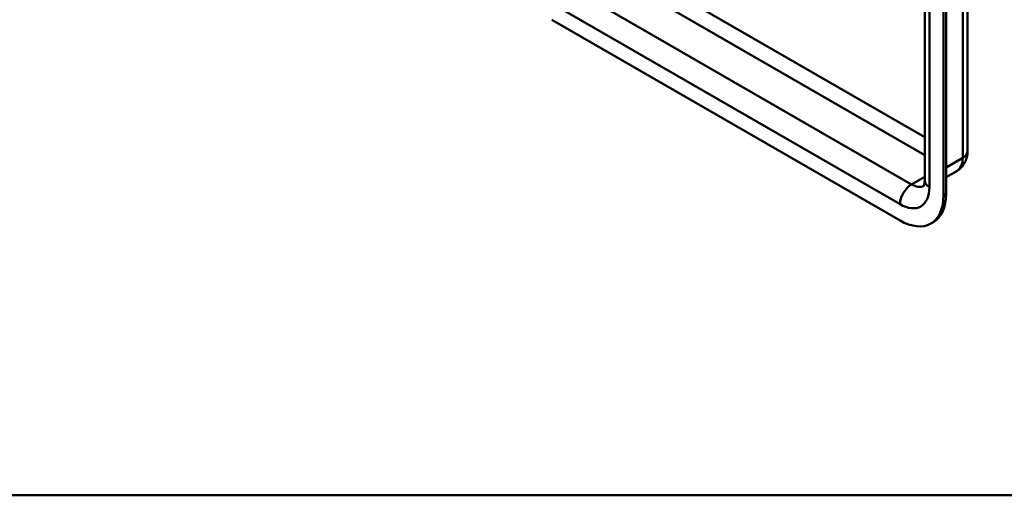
# Model space of a CAD drawing. Header units: millimetres. Extents: x 20 to 833, y 20 to 574.
# Tile 1 of 7: x 129 to 238, y 20 to 73. Entities that reach past the tile are written whole.
import ezdxf

# ---------------------------------------------------------------- set-up
doc = ezdxf.new("R2010")
doc.units = ezdxf.units.MM
doc.header["$LTSCALE"] = 2
for name, color, linetype, lineweight in [('Sichtbare Kanten(DIN)', 7, 'Continuous', 50), ('Sichtbare tangentiale Kanten(DIN)', 7, 'Continuous', 50), ('Skizziergeometrie(DIN)', 7, 'Continuous', 50)]:
    doc.layers.add(name, color=color, linetype=linetype, lineweight=lineweight)

# ---------------------------------------------------------------- blocks, each defined once
blk = doc.blocks.new('Ränder Standardrahmen')
at = {"layer": 'Skizziergeometrie(DIN)', "flags": 128}
blk.add_lwpolyline([(10, 10), (10, 287), (410, 287), (410, 10), (10, 10)], dxfattribs=at)

msp = doc.modelspace()

# ---------------------------------------------------------------- linework, layer by layer
at = {"layer": 'Sichtbare Kanten(DIN)'}
for p, q in [((233.546, 125.339), (233.546, 58.059)), ((228.815, 122.073), (228.815, 54.793)), ((230.898, 53.16), (230.898, 120.44)), ((231.181, 53.324), (231.181, 120.603)), ((187.623, 72.593), (226.09, 50.384)), ((232.357, 55.86), (231.181, 55.181)), ((229.49, 50.047), (229.772, 50.211))]:
    msp.add_line(p, q, dxfattribs=at)
for centre, start_param, end_param in [((226.372, 56.1), 0, 0.7853982), ((226.09, 55.936), 5.4977871, 7.0685835)]:
    msp.add_ellipse(centre, major_axis=(3.4, -5.889), ratio=0.5773503, start_param=start_param, end_param=end_param, dxfattribs=at)
for points, knots in [([(233.546, 58.059), (233.546, 57.918), (233.537, 57.772), (233.492, 57.472), (233.457, 57.318), (233.351, 57.003), (233.281, 56.843), (233.094, 56.528), (232.978, 56.373), (232.698, 56.09), (232.535, 55.962), (232.357, 55.86)], [6.28318531, 6.28318531, 6.28318531, 6.28318531, 6.44026494, 6.44026494, 6.59734457, 6.59734457, 6.75442421, 6.75442421, 6.91150384, 6.91150384, 7.06858347, 7.06858347, 7.06858347, 7.06858347]), ([(228.815, 54.793), (228.815, 54.678), (228.807, 54.577), (228.782, 54.411), (228.765, 54.345), (228.734, 54.251), (228.719, 54.223), (228.708, 54.204), (228.706, 54.201), (228.706, 54.201)], [0, 0, 0, 0, 0.15707963, 0.15707963, 0.31415927, 0.31415927, 0.4712389, 0.4712389, 0.54560133, 0.54560133, 0.54560133, 0.54560133])]:
    msp.add_open_spline(points, degree=3, knots=knots, dxfattribs=at)
at = {"layer": 'Sichtbare tangentiale Kanten(DIN)'}
for p, q in [((233.019, 124.604), (233.019, 57.324)), ((229.342, 54.058), (229.342, 121.338)), ((228.815, 59.588), (193.28, 80.105)), ((192.431, 78.635), (228.815, 57.629)), ((227.362, 54.385), (188.896, 76.594)), ((187.623, 74.389), (226.09, 52.18)), ((233.019, 57.324), (231.181, 56.263)), ((228.815, 55.224), (227.362, 54.385)), ((230.898, 53.16), (231.181, 53.324))]:
    msp.add_line(p, q, dxfattribs=at)
for centre, major_axis, start_param, end_param in [((231.746, 58.059), (1.8, 0), 5.4977871, 6.2831853), ((230.757, 58.631), (1.6, -2.771), 0, 0.7853982), ((230.615, 54.793), (-1.8, 0), 0, 0.7853982), ((227.362, 52.915), (0.9, 1.559), 0.7853982, 2.3561945), ((226.09, 55.936), (2.3, -3.984), 5.4977871, 7.0685835), ((227.362, 56.671), (1.4, -2.425), 5.4977871, 6.2524685)]:
    msp.add_ellipse(centre, major_axis=major_axis, ratio=0.5773503, start_param=start_param, end_param=end_param, dxfattribs=at)

# ---------------------------------------------------------------- block references
at = {"xscale": 2, "yscale": 2, "zscale": 2}
msp.add_blockref('Ränder Standardrahmen', (0, 0), dxfattribs=at)

doc.saveas('drawing.dxf')
